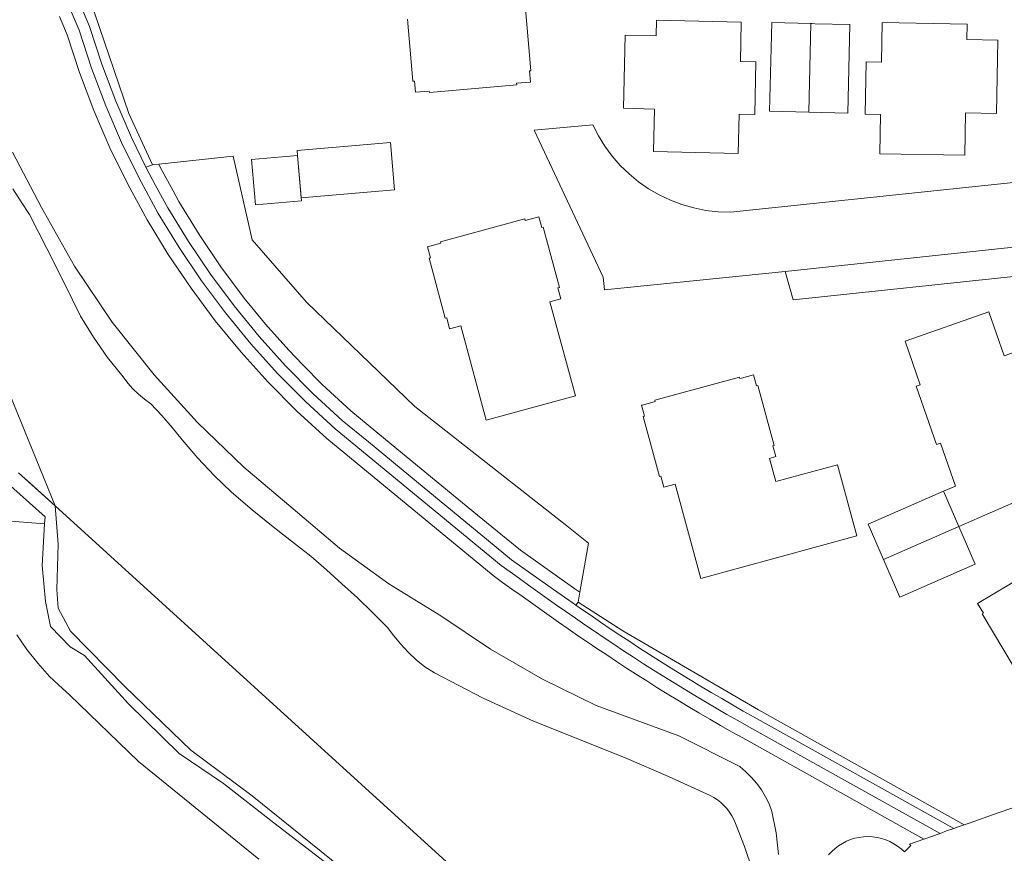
# Model space of a CAD drawing. Extents: x 140829 to 145054, y 448512 to 451778.
# Tile 133 of 152: x 144248 to 144325, y 450910 to 450975. Entities that reach past the tile are written whole.
import ezdxf

# ---------------------------------------------------------------- set-up
doc = ezdxf.new("R2010")
doc.units = 0
doc.header["$MEASUREMENT"] = 0
for name, color, linetype in [('geometrie2dBegroeidTerreindeel', 7, 'Continuous'), ('geometrie2dGebouwinstallatie', 7, 'Continuous'), ('geometrie2dGrondvlak', 7, 'Continuous'), ('geometrie2dOnbegroeidTerreindeel', 7, 'Continuous'), ('geometrie2dOndersteunendWaterdeel', 7, 'Continuous'), ('geometrie2dOverigeConstructie', 7, 'Continuous'), ('geometrie2dWaterdeel', 7, 'Continuous'), ('geometrie2dWegdeel', 7, 'Continuous')]:
    doc.layers.add(name, color=color, linetype=linetype)

msp = doc.modelspace()

# ---------------------------------------------------------------- linework, layer by layer
at = {"layer": 'geometrie2dBegroeidTerreindeel', "linetype": 'Continuous', "lineweight": 0}
for p, q in [((144252.622, 450979.851), (144256.909, 450967.234)), ((144253.849, 450974.009), (144253.244, 450975.438)), ((144251.501, 450974.795), (144252.105, 450973.361)), ((144252.105, 450973.361), (144251.501, 450974.795)), ((144252.43, 450975.164), (144253.043, 450973.71)), ((144253.043, 450973.71), (144254.006, 450970.751)), ((144254.801, 450971.079), (144253.849, 450974.009)), ((144252.105, 450973.361), (144253.062, 450970.419)), ((144253.062, 450970.419), (144252.105, 450973.361)), ((144254.006, 450970.751), (144255.106, 450967.84)), ((144255.888, 450968.195), (144254.801, 450971.079)), ((144253.062, 450970.419), (144254.179, 450967.465)), ((144254.179, 450967.465), (144253.062, 450970.419)), ((144255.106, 450967.84), (144256.341, 450964.983)), ((144257.109, 450965.367), (144255.888, 450968.195)), ((144254.179, 450967.465), (144255.432, 450964.565)), ((144255.432, 450964.565), (144254.179, 450967.465)), ((144256.909, 450967.234), (144258.751, 450963.238)), ((144258.242, 450963.045), (144257.109, 450965.367)), ((144255.432, 450964.565), (144256.817, 450961.727)), ((144256.817, 450961.727), (144255.432, 450964.565)), ((144256.341, 450964.983), (144257.706, 450962.187)), ((144250.102, 450959.922), (144247.84, 450964.226)), ((144259.235, 450963.291), (144265.019, 450963.911)), ((144265.019, 450963.911), (144266.5, 450957.409)), ((144258.751, 450963.238), (144258.242, 450963.045)), ((144258.242, 450963.045), (144258.751, 450963.238)), ((144258.968, 450961.67), (144258.242, 450963.045)), ((144258.242, 450963.045), (144258.242, 450963.045)), ((144258.751, 450963.238), (144259.235, 450963.291)), ((144259.235, 450963.291), (144259.349, 450963.057)), ((144259.349, 450963.057), (144259.235, 450963.291)), ((144259.349, 450963.057), (144260.354, 450961.222)), ((144260.354, 450961.222), (144259.349, 450963.057)), ((144257.706, 450962.187), (144259.2, 450959.457)), ((144256.817, 450961.727), (144258.335, 450958.956)), ((144258.335, 450958.956), (144256.817, 450961.727)), ((144259.939, 450959.895), (144258.968, 450961.67)), ((144260.354, 450961.222), (144260.805, 450960.395)), ((144260.805, 450960.395), (144260.354, 450961.222)), ((144252.674, 450955.349), (144250.102, 450959.922)), ((144261.542, 450957.263), (144259.939, 450959.895)), ((144260.805, 450960.395), (144262.384, 450957.804)), ((144262.384, 450957.804), (144260.805, 450960.395)), ((144259.2, 450959.457), (144260.82, 450956.799)), ((144258.335, 450958.956), (144259.978, 450956.259)), ((144259.978, 450956.259), (144258.335, 450958.956)), ((144262.384, 450957.804), (144264.077, 450955.295)), ((144264.077, 450955.295), (144262.384, 450957.804)), ((144263.262, 450954.716), (144261.542, 450957.263)), ((144266.5, 450957.409), (144270.74, 450952.541)), ((144259.978, 450956.259), (144261.748, 450953.638)), ((144261.748, 450953.638), (144259.978, 450956.259)), ((144260.82, 450956.799), (144262.563, 450954.217)), ((144255.606, 450950.998), (144252.674, 450955.349)), ((144264.077, 450955.295), (144265.887, 450952.868)), ((144265.887, 450952.868), (144264.077, 450955.295)), ((144265.099, 450952.252), (144263.262, 450954.716)), ((144262.563, 450954.217), (144264.425, 450951.721)), ((144261.748, 450953.638), (144263.638, 450951.104)), ((144263.638, 450951.104), (144261.748, 450953.638)), ((144267.048, 450949.877), (144265.099, 450952.252)), ((144265.887, 450952.868), (144267.555, 450950.834)), ((144267.555, 450950.834), (144265.887, 450952.868)), ((144270.74, 450952.541), (144279.177, 450944.43)), ((144264.425, 450951.721), (144266.402, 450949.312)), ((144258.877, 450946.887), (144255.606, 450950.998)), ((144263.638, 450951.104), (144265.644, 450948.659)), ((144265.644, 450948.659), (144263.638, 450951.104)), ((144267.555, 450950.834), (144269.355, 450948.814)), ((144269.355, 450948.814), (144267.555, 450950.834)), ((144266.402, 450949.312), (144268.49, 450946.999)), ((144269.107, 450947.596), (144267.048, 450949.877)), ((144265.644, 450948.659), (144267.762, 450946.312)), ((144267.762, 450946.312), (144265.644, 450948.659)), ((144269.355, 450948.814), (144270.422, 450947.689)), ((144270.422, 450947.689), (144269.355, 450948.814)), ((144270.422, 450947.689), (144271.963, 450946.131)), ((144271.963, 450946.131), (144270.422, 450947.689)), ((144262.256, 450943.186), (144258.877, 450946.887)), ((144268.49, 450946.999), (144270.681, 450944.786)), ((144271.269, 450945.412), (144269.107, 450947.596)), ((144267.762, 450946.312), (144269.987, 450944.066)), ((144269.987, 450944.066), (144267.762, 450946.312)), ((144271.963, 450946.131), (144274.188, 450944.087)), ((144274.188, 450944.087), (144271.963, 450946.131)), ((144273.531, 450943.332), (144271.269, 450945.412)), ((144270.681, 450944.786), (144272.975, 450942.677)), ((144269.987, 450944.066), (144272.318, 450941.923)), ((144272.318, 450941.923), (144269.987, 450944.066)), ((144274.188, 450944.087), (144276.898, 450941.858)), ((144276.898, 450941.858), (144274.188, 450944.087)), ((144279.177, 450944.43), (144291.003, 450935.136)), ((144265.866, 450939.706), (144262.256, 450943.186)), ((144275.565, 450941.659), (144273.531, 450943.332)), ((144272.975, 450942.677), (144285.888, 450932.056)), ((144272.318, 450941.923), (144285.276, 450931.265)), ((144285.276, 450931.265), (144272.318, 450941.923)), ((144279.309, 450938.58), (144275.565, 450941.659)), ((144276.898, 450941.858), (144284.057, 450935.968)), ((144284.057, 450935.968), (144276.898, 450941.858)), ((144269.694, 450936.467), (144265.866, 450939.706)), ((144246.709, 450939.114), (144250.381, 450935.827)), ((144284.923, 450933.962), (144279.309, 450938.58)), ((144273.302, 450933.397), (144269.694, 450936.467)), ((144245.223, 450935.674), (144250.35, 450935.296)), ((144250.35, 450935.296), (144245.223, 450935.674)), ((144250.381, 450935.827), (144250.35, 450935.296)), ((144284.057, 450935.968), (144287.399, 450933.229)), ((144287.399, 450933.229), (144284.057, 450935.968)), ((144250.35, 450935.296), (144250.159, 450932.032)), ((144291.003, 450935.136), (144292.707, 450933.773)), ((144286.707, 450932.494), (144284.923, 450933.962)), ((144277.149, 450930.608), (144273.302, 450933.397)), ((144287.399, 450933.229), (144291.637, 450930.23)), ((144291.637, 450930.23), (144287.399, 450933.229)), ((144292.707, 450933.773), (144292.03, 450929.955)), ((144289.973, 450930.177), (144286.707, 450932.494)), ((144250.159, 450932.032), (144250.406, 450929.236)), ((144285.888, 450932.056), (144286.6, 450931.539)), ((144286.6, 450931.539), (144287.315, 450931.023)), ((144285.276, 450931.265), (144286.013, 450930.73)), ((144286.013, 450930.73), (144285.276, 450931.265)), ((144287.315, 450931.023), (144288.033, 450930.507)), ((144281.196, 450928.129), (144277.149, 450930.608)), ((144286.013, 450930.73), (144286.73, 450930.212)), ((144286.73, 450930.212), (144286.013, 450930.73)), ((144286.73, 450930.212), (144287.45, 450929.695)), ((144287.45, 450929.695), (144286.73, 450930.212)), ((144288.033, 450930.507), (144288.753, 450929.992)), ((144288.753, 450929.992), (144289.478, 450929.478)), ((144291.428, 450929.155), (144289.973, 450930.177)), ((144291.637, 450930.23), (144292.03, 450929.955)), ((144292.03, 450929.955), (144291.637, 450930.23)), ((144250.406, 450929.236), (144250.821, 450927.281)), ((144287.45, 450929.695), (144288.173, 450929.178)), ((144288.173, 450929.178), (144287.45, 450929.695)), ((144289.478, 450929.478), (144290.206, 450928.965)), ((144292.03, 450929.955), (144291.896, 450929.201)), ((144292.03, 450929.955), (144292.03, 450929.955)), ((144288.173, 450929.178), (144288.901, 450928.662)), ((144288.901, 450928.662), (144288.173, 450929.178)), ((144288.901, 450928.662), (144289.631, 450928.147)), ((144289.631, 450928.147), (144288.901, 450928.662)), ((144290.206, 450928.965), (144290.938, 450928.452)), ((144290.938, 450928.452), (144291.675, 450927.941)), ((144291.723, 450928.95), (144291.428, 450929.155)), ((144291.723, 450928.95), (144291.896, 450929.201)), ((144291.896, 450929.201), (144291.723, 450928.95)), ((144292.162, 450928.645), (144291.723, 450928.95)), ((144291.723, 450928.95), (144291.723, 450928.95)), ((144291.896, 450929.201), (144295.368, 450926.964)), ((144292.9, 450928.138), (144292.162, 450928.645)), ((144285.073, 450925.529), (144281.196, 450928.129)), ((144289.631, 450928.147), (144290.366, 450927.632)), ((144290.366, 450927.632), (144289.631, 450928.147)), ((144291.675, 450927.941), (144292.416, 450927.43)), ((144293.644, 450927.631), (144292.9, 450928.138)), ((144250.821, 450927.281), (144252.338, 450925.703)), ((144290.366, 450927.632), (144291.106, 450927.119)), ((144291.106, 450927.119), (144290.366, 450927.632)), ((144291.106, 450927.119), (144291.851, 450926.606)), ((144291.851, 450926.606), (144291.106, 450927.119)), ((144292.416, 450927.43), (144293.163, 450926.921)), ((144293.163, 450926.921), (144293.916, 450926.413)), ((144294.394, 450927.125), (144293.644, 450927.631)), ((144295.147, 450926.621), (144294.394, 450927.125)), ((144295.368, 450926.964), (144305.923, 450920.796)), ((144248.966, 450925.515), (144248.193, 450926.653)), ((144248.193, 450926.653), (144248.966, 450925.515)), ((144291.851, 450926.606), (144292.603, 450926.094)), ((144292.603, 450926.094), (144291.851, 450926.606)), ((144293.916, 450926.413), (144294.673, 450925.908)), ((144295.908, 450926.118), (144295.147, 450926.621)), ((144249.817, 450924.432), (144248.966, 450925.515)), ((144248.966, 450925.515), (144249.817, 450924.432)), ((144252.338, 450925.703), (144253.448, 450925.038)), ((144289.109, 450923.201), (144285.073, 450925.529)), ((144292.603, 450926.094), (144293.358, 450925.583)), ((144293.358, 450925.583), (144292.603, 450926.094)), ((144293.358, 450925.583), (144294.119, 450925.075)), ((144294.119, 450925.075), (144293.358, 450925.583)), ((144294.673, 450925.908), (144295.437, 450925.402)), ((144295.437, 450925.402), (144296.207, 450924.899)), ((144296.675, 450925.617), (144295.908, 450926.118)), ((144297.447, 450925.118), (144296.675, 450925.617)), ((144253.448, 450925.038), (144256.888, 450921.28)), ((144294.119, 450925.075), (144294.887, 450924.566)), ((144294.887, 450924.566), (144294.119, 450925.075)), ((144296.207, 450924.899), (144296.984, 450924.397)), ((144298.227, 450924.62), (144297.447, 450925.118)), ((144299.014, 450924.124), (144298.227, 450924.62)), ((144250.742, 450923.41), (144249.817, 450924.432)), ((144249.817, 450924.432), (144250.742, 450923.41)), ((144294.887, 450924.566), (144295.663, 450924.06)), ((144295.663, 450924.06), (144294.887, 450924.566)), ((144295.663, 450924.06), (144296.444, 450923.555)), ((144296.444, 450923.555), (144295.663, 450924.06)), ((144296.984, 450924.397), (144297.768, 450923.897)), ((144297.768, 450923.897), (144298.559, 450923.398)), ((144299.809, 450923.631), (144299.014, 450924.124)), ((144251.734, 450922.457), (144250.742, 450923.41)), ((144250.742, 450923.41), (144251.734, 450922.457)), ((144293.294, 450921.132), (144289.109, 450923.201)), ((144296.444, 450923.555), (144297.232, 450923.053)), ((144297.232, 450923.053), (144296.444, 450923.555)), ((144298.559, 450923.398), (144299.359, 450922.901)), ((144300.61, 450923.14), (144299.809, 450923.631)), ((144301.421, 450922.65), (144300.61, 450923.14)), ((144252.3, 450921.97), (144251.734, 450922.457)), ((144251.734, 450922.457), (144252.3, 450921.97)), ((144297.232, 450923.053), (144298.029, 450922.551)), ((144298.029, 450922.551), (144297.232, 450923.053)), ((144298.029, 450922.551), (144298.834, 450922.05)), ((144298.834, 450922.05), (144298.029, 450922.551)), ((144299.359, 450922.901), (144300.165, 450922.408)), ((144300.165, 450922.408), (144300.98, 450921.915)), ((144302.24, 450922.162), (144301.421, 450922.65)), ((144257.66, 450916.771), (144252.3, 450921.97)), ((144252.3, 450921.97), (144257.66, 450916.771)), ((144298.834, 450922.05), (144299.645, 450921.553)), ((144299.645, 450921.553), (144298.834, 450922.05)), ((144299.645, 450921.553), (144300.466, 450921.058)), ((144300.466, 450921.058), (144299.645, 450921.553)), ((144300.98, 450921.915), (144301.805, 450921.424)), ((144303.068, 450921.678), (144302.24, 450922.162)), ((144303.904, 450921.195), (144303.068, 450921.678)), ((144256.888, 450921.28), (144260.814, 450917.41)), ((144299.74, 450918.78), (144293.294, 450921.132)), ((144300.466, 450921.058), (144301.296, 450920.563)), ((144301.296, 450920.563), (144300.466, 450921.058)), ((144301.805, 450921.424), (144302.637, 450920.936)), ((144302.637, 450920.936), (144303.479, 450920.451)), ((144304.751, 450920.714), (144303.904, 450921.195)), ((144305.923, 450920.796), (144321.949, 450911.86)), ((144301.296, 450920.563), (144302.134, 450920.072)), ((144302.134, 450920.072), (144301.296, 450920.563)), ((144302.134, 450920.072), (144302.982, 450919.583)), ((144302.982, 450919.583), (144302.134, 450920.072)), ((144303.479, 450920.451), (144304.331, 450919.967)), ((144305.609, 450920.235), (144304.751, 450920.714)), ((144321.141, 450911.574), (144305.609, 450920.235)), ((144302.982, 450919.583), (144303.841, 450919.096)), ((144303.841, 450919.096), (144302.982, 450919.583)), ((144304.331, 450919.967), (144305.193, 450919.487)), ((144305.193, 450919.487), (144320.069, 450911.19)), ((144304.476, 450916.393), (144299.74, 450918.78)), ((144303.841, 450919.096), (144304.705, 450918.613)), ((144304.705, 450918.613), (144303.841, 450919.096)), ((144304.705, 450918.613), (144318.819, 450910.742)), ((144318.819, 450910.742), (144304.705, 450918.613)), ((144260.814, 450917.41), (144264.282, 450915.079)), ((144267.019, 450909.17), (144257.66, 450916.771)), ((144257.66, 450916.771), (144257.66, 450916.771)), ((144257.66, 450916.771), (144267.019, 450909.17)), ((144304.957, 450915.984), (144304.476, 450916.393)), ((144305.398, 450915.545), (144304.957, 450915.984)), ((144305.799, 450915.076), (144305.398, 450915.545)), ((144264.282, 450915.079), (144268.193, 450911.999)), ((144306.161, 450914.568), (144305.799, 450915.076)), ((144306.482, 450914.038), (144306.161, 450914.568)), ((144306.754, 450913.479), (144306.482, 450914.038)), ((144306.985, 450912.9), (144306.754, 450913.479)), ((144307.32, 450911.231), (144306.985, 450912.9)), ((144268.193, 450911.999), (144272.122, 450909.007)), ((144321.479, 450911.695), (144321.141, 450911.574)), ((144321.557, 450911.723), (144321.479, 450911.695)), ((144321.949, 450911.86), (144321.557, 450911.723)), ((144307.484, 450909.531), (144307.32, 450911.231)), ((144313.435, 450910.805), (144313.102, 450910.702)), ((144313.777, 450910.878), (144313.435, 450910.805)), ((144314.124, 450910.922), (144313.777, 450910.878)), ((144314.473, 450910.935), (144314.124, 450910.922)), ((144314.822, 450910.918), (144314.473, 450910.935)), ((144315.168, 450910.87), (144314.822, 450910.918)), ((144315.509, 450910.792), (144315.168, 450910.87)), ((144320.069, 450911.19), (144318.819, 450910.742)), ((144312.172, 450910.222), (144311.895, 450910.01)), ((144312.468, 450910.409), (144312.172, 450910.222)), ((144312.778, 450910.569), (144312.468, 450910.409)), ((144313.102, 450910.702), (144312.778, 450910.569)), ((144315.842, 450910.684), (144315.509, 450910.792)), ((144316.164, 450910.548), (144315.842, 450910.684)), ((144316.472, 450910.384), (144316.164, 450910.548)), ((144316.765, 450910.194), (144316.472, 450910.384)), ((144317.04, 450909.978), (144316.765, 450910.194)), ((144317.806, 450910.239), (144317.296, 450909.74)), ((144318.819, 450910.742), (144317.702, 450910.342)), ((144317.702, 450910.342), (144317.806, 450910.239)), ((144311.636, 450909.775), (144311.399, 450909.518)), ((144311.895, 450910.01), (144311.636, 450909.775)), ((144317.296, 450909.74), (144317.04, 450909.978))]:
    msp.add_line(p, q, dxfattribs=at)
at = {"layer": 'geometrie2dGebouwinstallatie', "linetype": 'Continuous', "lineweight": 0}
for p, q in [((144266.468, 450963.65), (144270.039, 450963.961)), ((144270.039, 450963.961), (144270.347, 450960.434)), ((144266.775, 450960.122), (144266.468, 450963.65)), ((144270.347, 450960.434), (144266.775, 450960.122)), ((144266.775, 450960.122), (144266.775, 450960.122))]:
    msp.add_line(p, q, dxfattribs=at)
at = {"layer": 'geometrie2dGrondvlak', "linetype": 'Continuous', "lineweight": 0}
for p, q in [((144287.786, 450975.389), (144288.214, 450970.568)), ((144279.03, 450969.753), (144278.603, 450974.573)), ((144297.958, 450973.291), (144297.986, 450974.501)), ((144297.986, 450974.501), (144304.594, 450974.351)), ((144304.594, 450974.351), (144304.524, 450971.292)), ((144306.805, 450967.409), (144306.978, 450974.306)), ((144306.978, 450974.306), (144310.017, 450974.231)), ((144309.852, 450967.333), (144310.017, 450974.231)), ((144310.017, 450974.231), (144309.852, 450967.333)), ((144310.017, 450974.231), (144310.081, 450974.229)), ((144310.017, 450974.231), (144310.017, 450974.231)), ((144310.081, 450974.229), (144310.328, 450974.222)), ((144310.328, 450974.222), (144313.056, 450974.155)), ((144313.056, 450974.155), (144312.883, 450967.257)), ((144315.521, 450971.234), (144315.577, 450974.314)), ((144315.577, 450974.314), (144322.185, 450974.195)), ((144322.185, 450974.195), (144322.164, 450972.995)), ((144295.429, 450967.637), (144295.559, 450973.345)), ((144295.559, 450973.345), (144297.958, 450973.291)), ((144295.559, 450973.345), (144295.559, 450973.345)), ((144322.164, 450972.995), (144324.563, 450972.952)), ((144324.563, 450972.952), (144324.461, 450967.243)), ((144304.524, 450971.292), (144305.733, 450971.264)), ((144305.733, 450971.264), (144305.64, 450967.165)), ((144314.238, 450967.177), (144314.311, 450971.255)), ((144314.311, 450971.255), (144315.521, 450971.234)), ((144288.214, 450970.568), (144288.104, 450970.558)), ((144288.104, 450970.558), (144288.182, 450969.682)), ((144279.14, 450969.763), (144279.03, 450969.753)), ((144279.217, 450968.886), (144279.14, 450969.763)), ((144287.106, 450969.476), (144280.313, 450968.873)), ((144288.182, 450969.682), (144287.096, 450969.586)), ((144287.096, 450969.586), (144287.106, 450969.476)), ((144280.303, 450968.982), (144279.217, 450968.886)), ((144280.313, 450968.873), (144280.303, 450968.982)), ((144297.829, 450967.583), (144295.429, 450967.637)), ((144297.753, 450964.274), (144297.829, 450967.583)), ((144304.42, 450967.193), (144304.35, 450964.124)), ((144305.64, 450967.165), (144304.42, 450967.193)), ((144309.852, 450967.333), (144306.805, 450967.409)), ((144312.883, 450967.257), (144309.852, 450967.333)), ((144309.852, 450967.333), (144309.852, 450967.333)), ((144315.448, 450967.155), (144314.238, 450967.177)), ((144315.394, 450964.096), (144315.448, 450967.155)), ((144322.052, 450967.287), (144321.992, 450963.978)), ((144324.461, 450967.243), (144322.052, 450967.287)), ((144270.006, 450964.343), (144277.278, 450964.976)), ((144277.278, 450964.976), (144277.599, 450961.291)), ((144270.039, 450963.961), (144270.006, 450964.343)), ((144270.006, 450964.343), (144270.006, 450964.343)), ((144270.327, 450960.657), (144270.039, 450963.961)), ((144304.35, 450964.124), (144297.753, 450964.274)), ((144321.992, 450963.978), (144315.394, 450964.096)), ((144321.992, 450963.978), (144321.992, 450963.978)), ((144277.599, 450961.291), (144270.327, 450960.657)), ((144287.774, 450958.916), (144288.826, 450959.201)), ((144288.826, 450959.201), (144289.055, 450958.352)), ((144288.826, 450959.201), (144288.826, 450959.201)), ((144281.182, 450957.247), (144287.745, 450959.022)), ((144287.745, 450959.022), (144287.774, 450958.916)), ((144289.055, 450958.352), (144289.162, 450958.38)), ((144289.162, 450958.38), (144290.429, 450953.699)), ((144280.161, 450956.846), (144281.213, 450957.131)), ((144280.393, 450955.987), (144280.161, 450956.846)), ((144281.213, 450957.131), (144281.182, 450957.247)), ((144280.287, 450955.958), (144280.393, 450955.987)), ((144281.551, 450951.287), (144280.287, 450955.958)), ((144290.429, 450953.699), (144290.322, 450953.671)), ((144290.322, 450953.671), (144290.554, 450952.811)), ((144290.554, 450952.811), (144289.696, 450952.579)), ((144289.696, 450952.579), (144291.681, 450945.243)), ((144317.35, 450949.505), (144323.883, 450951.785)), ((144323.883, 450951.785), (144325.072, 450948.376)), ((144281.657, 450951.315), (144281.551, 450951.287)), ((144281.887, 450950.466), (144281.657, 450951.315)), ((144282.746, 450950.698), (144281.887, 450950.466)), ((144284.731, 450943.363), (144282.746, 450950.698)), ((144318.535, 450946.107), (144317.35, 450949.505)), ((144325.072, 450948.376), (144327.046, 450949.065)), ((144304.613, 450946.631), (144305.539, 450946.882)), ((144305.539, 450946.882), (144305.775, 450946.035)), ((144297.859, 450944.91), (144304.464, 450946.705)), ((144304.464, 450946.705), (144304.493, 450946.597)), ((144304.493, 450946.597), (144304.613, 450946.631)), ((144318.215, 450945.995), (144318.535, 450946.107)), ((144318.535, 450946.107), (144318.535, 450946.107)), ((144305.775, 450946.035), (144305.881, 450946.064)), ((144305.881, 450946.064), (144307.152, 450941.394)), ((144319.799, 450941.454), (144318.215, 450945.995)), ((144291.681, 450945.243), (144284.731, 450943.363)), ((144296.88, 450944.528), (144297.819, 450944.785)), ((144297.819, 450944.785), (144297.893, 450944.803)), ((144297.893, 450944.803), (144297.859, 450944.91)), ((144296.838, 450944.516), (144296.88, 450944.528)), ((144297.072, 450943.668), (144296.838, 450944.516)), ((144296.967, 450943.639), (144297.072, 450943.668)), ((144298.237, 450938.969), (144296.967, 450943.639)), ((144320.11, 450941.562), (144319.799, 450941.454)), ((144321.272, 450938.228), (144320.11, 450941.562)), ((144307.152, 450941.394), (144307.046, 450941.366)), ((144307.046, 450941.366), (144307.277, 450940.517)), ((144307.277, 450940.517), (144306.795, 450940.385)), ((144306.795, 450940.385), (144307.288, 450938.572)), ((144307.288, 450938.572), (144312.084, 450939.876)), ((144312.084, 450939.876), (144313.588, 450934.347)), ((144312.084, 450939.876), (144312.084, 450939.876)), ((144298.342, 450938.998), (144298.237, 450938.969)), ((144298.573, 450938.149), (144298.342, 450938.998)), ((144299.443, 450938.386), (144298.573, 450938.149)), ((144301.439, 450931.042), (144299.443, 450938.386)), ((144314.473, 450935.264), (144320.34, 450937.821)), ((144320.34, 450937.821), (144321.272, 450938.228)), ((144320.34, 450937.821), (144321.536, 450935.068)), ((144321.536, 450935.068), (144320.34, 450937.821)), ((144327.226, 450937.555), (144321.536, 450935.068)), ((144315.672, 450932.505), (144314.473, 450935.264)), ((144321.536, 450935.068), (144315.672, 450932.505)), ((144315.672, 450932.505), (144321.536, 450935.068)), ((144321.536, 450935.068), (144322.811, 450932.135)), ((144321.536, 450935.068), (144321.536, 450935.068)), ((144313.588, 450934.347), (144301.439, 450931.042)), ((144315.672, 450932.505), (144315.672, 450932.505)), ((144316.941, 450929.584), (144315.672, 450932.505)), ((144322.811, 450932.135), (144316.941, 450929.584)), ((144322.996, 450929.089), (144326.644, 450931.269)), ((144323.447, 450928.333), (144322.996, 450929.089)), ((144322.996, 450929.089), (144322.996, 450929.089)), ((144323.344, 450928.272), (144323.447, 450928.333)), ((144325.832, 450924.109), (144323.344, 450928.272))]:
    msp.add_line(p, q, dxfattribs=at)
at = {"layer": 'geometrie2dOnbegroeidTerreindeel', "linetype": 'Continuous', "lineweight": 0}
for p, q in [((144256.909, 450967.234), (144252.622, 450979.851)), ((144288.214, 450970.568), (144287.786, 450975.389)), ((144278.603, 450974.573), (144279.03, 450969.753)), ((144297.986, 450974.501), (144297.958, 450973.291)), ((144304.594, 450974.351), (144297.986, 450974.501)), ((144304.524, 450971.292), (144304.594, 450974.351)), ((144306.978, 450974.306), (144306.805, 450967.409)), ((144310.017, 450974.231), (144306.978, 450974.306)), ((144310.081, 450974.229), (144310.017, 450974.231)), ((144310.328, 450974.222), (144310.081, 450974.229)), ((144313.056, 450974.155), (144310.328, 450974.222)), ((144312.883, 450967.257), (144313.056, 450974.155)), ((144315.577, 450974.314), (144315.521, 450971.234)), ((144322.185, 450974.195), (144315.577, 450974.314)), ((144322.164, 450972.995), (144322.185, 450974.195)), ((144295.559, 450973.345), (144295.429, 450967.637)), ((144297.958, 450973.291), (144295.559, 450973.345)), ((144295.559, 450973.345), (144295.559, 450973.345)), ((144324.563, 450972.952), (144322.164, 450972.995)), ((144324.461, 450967.243), (144324.563, 450972.952)), ((144305.733, 450971.264), (144304.524, 450971.292)), ((144305.64, 450967.165), (144305.733, 450971.264)), ((144314.311, 450971.255), (144314.238, 450967.177)), ((144315.521, 450971.234), (144314.311, 450971.255)), ((144288.104, 450970.558), (144288.214, 450970.568)), ((144288.182, 450969.682), (144288.104, 450970.558)), ((144279.03, 450969.753), (144279.14, 450969.763)), ((144279.14, 450969.763), (144279.217, 450968.886)), ((144280.313, 450968.873), (144287.106, 450969.476)), ((144287.096, 450969.586), (144288.182, 450969.682)), ((144287.106, 450969.476), (144287.096, 450969.586)), ((144279.217, 450968.886), (144280.303, 450968.982)), ((144280.303, 450968.982), (144280.313, 450968.873)), ((144295.429, 450967.637), (144297.829, 450967.583)), ((144297.829, 450967.583), (144297.753, 450964.274)), ((144258.751, 450963.238), (144256.909, 450967.234)), ((144304.35, 450964.124), (144304.42, 450967.193)), ((144304.42, 450967.193), (144305.64, 450967.165)), ((144306.805, 450967.409), (144309.852, 450967.333)), ((144309.852, 450967.333), (144312.883, 450967.257)), ((144309.852, 450967.333), (144309.852, 450967.333)), ((144314.238, 450967.177), (144315.448, 450967.155)), ((144315.448, 450967.155), (144315.394, 450964.096)), ((144321.992, 450963.978), (144322.052, 450967.287)), ((144322.052, 450967.287), (144324.461, 450967.243)), ((144293.033, 450966.355), (144288.481, 450965.945)), ((144293.469, 450965.501), (144293.033, 450966.355)), ((144288.481, 450965.945), (144293.842, 450954.488)), ((144293.972, 450964.687), (144293.469, 450965.501)), ((144277.278, 450964.976), (144270.006, 450964.343)), ((144277.599, 450961.291), (144277.278, 450964.976)), ((144294.541, 450963.915), (144293.972, 450964.687)), ((144265.019, 450963.911), (144259.235, 450963.291)), ((144266.5, 450957.409), (144265.019, 450963.911)), ((144270.006, 450964.343), (144270.039, 450963.961)), ((144270.006, 450964.343), (144270.006, 450964.343)), ((144270.039, 450963.961), (144270.327, 450960.657)), ((144295.171, 450963.194), (144294.541, 450963.915)), ((144297.753, 450964.274), (144304.35, 450964.124)), ((144315.394, 450964.096), (144321.992, 450963.978)), ((144321.992, 450963.978), (144321.992, 450963.978)), ((144259.235, 450963.291), (144258.751, 450963.238)), ((144258.751, 450963.238), (144258.751, 450963.238)), ((144295.857, 450962.526), (144295.171, 450963.194)), ((144296.596, 450961.917), (144295.857, 450962.526)), ((144297.383, 450961.37), (144296.596, 450961.917)), ((144328.351, 450962.142), (144303.743, 450959.548)), ((144270.327, 450960.657), (144277.599, 450961.291)), ((144298.212, 450960.891), (144297.383, 450961.37)), ((144299.078, 450960.479), (144298.212, 450960.891)), ((144299.974, 450960.14), (144299.078, 450960.479)), ((144300.894, 450959.877), (144299.974, 450960.14)), ((144301.834, 450959.689), (144300.894, 450959.877)), ((144288.826, 450959.201), (144287.774, 450958.916)), ((144289.055, 450958.352), (144288.826, 450959.201)), ((144288.826, 450959.201), (144288.826, 450959.201)), ((144302.786, 450959.579), (144301.834, 450959.689)), ((144303.743, 450959.548), (144302.786, 450959.579)), ((144287.745, 450959.022), (144281.182, 450957.247)), ((144287.774, 450958.916), (144287.745, 450959.022)), ((144289.162, 450958.38), (144289.055, 450958.352)), ((144290.429, 450953.699), (144289.162, 450958.38)), ((144270.74, 450952.541), (144266.5, 450957.409)), ((144281.213, 450957.131), (144280.161, 450956.846)), ((144280.161, 450956.846), (144280.393, 450955.987)), ((144281.182, 450957.247), (144281.213, 450957.131)), ((144280.393, 450955.987), (144280.287, 450955.958)), ((144280.287, 450955.958), (144281.551, 450951.287)), ((144293.947, 450953.497), (144308.022, 450954.942)), ((144308.022, 450954.942), (144308.633, 450952.737)), ((144308.633, 450952.737), (144328.474, 450954.832)), ((144293.842, 450954.488), (144293.947, 450953.497)), ((144290.322, 450953.671), (144290.429, 450953.699)), ((144290.554, 450952.811), (144290.322, 450953.671)), ((144279.177, 450944.43), (144270.74, 450952.541)), ((144289.696, 450952.579), (144290.554, 450952.811)), ((144291.681, 450945.243), (144289.696, 450952.579)), ((144323.883, 450951.785), (144317.35, 450949.505)), ((144325.072, 450948.376), (144323.883, 450951.785)), ((144281.551, 450951.287), (144281.657, 450951.315)), ((144281.657, 450951.315), (144281.887, 450950.466)), ((144281.887, 450950.466), (144282.746, 450950.698)), ((144282.746, 450950.698), (144284.731, 450943.363)), ((144317.35, 450949.505), (144318.535, 450946.107)), ((144327.046, 450949.065), (144325.072, 450948.376)), ((144305.539, 450946.882), (144304.613, 450946.631)), ((144305.775, 450946.035), (144305.539, 450946.882)), ((144304.464, 450946.705), (144297.859, 450944.91)), ((144304.493, 450946.597), (144304.464, 450946.705)), ((144304.613, 450946.631), (144304.493, 450946.597)), ((144318.535, 450946.107), (144318.215, 450945.995)), ((144305.881, 450946.064), (144305.775, 450946.035)), ((144307.152, 450941.394), (144305.881, 450946.064)), ((144318.215, 450945.995), (144319.799, 450941.454)), ((144284.731, 450943.363), (144291.681, 450945.243)), ((144297.819, 450944.785), (144296.88, 450944.528)), ((144297.893, 450944.803), (144297.819, 450944.785)), ((144297.859, 450944.91), (144297.893, 450944.803)), ((144291.003, 450935.136), (144279.177, 450944.43)), ((144296.88, 450944.528), (144296.838, 450944.516)), ((144296.838, 450944.516), (144297.072, 450943.668)), ((144297.072, 450943.668), (144296.967, 450943.639)), ((144296.967, 450943.639), (144298.237, 450938.969)), ((144319.799, 450941.454), (144320.11, 450941.562)), ((144320.11, 450941.562), (144321.272, 450938.228)), ((144307.046, 450941.366), (144307.152, 450941.394)), ((144307.277, 450940.517), (144307.046, 450941.366)), ((144306.795, 450940.385), (144307.277, 450940.517)), ((144307.288, 450938.572), (144306.795, 450940.385)), ((144312.084, 450939.876), (144307.288, 450938.572)), ((144313.588, 450934.347), (144312.084, 450939.876)), ((144312.084, 450939.876), (144312.084, 450939.876)), ((144298.237, 450938.969), (144298.342, 450938.998)), ((144298.342, 450938.998), (144298.573, 450938.149)), ((144298.573, 450938.149), (144299.443, 450938.386)), ((144299.443, 450938.386), (144301.439, 450931.042)), ((144320.34, 450937.821), (144314.473, 450935.264)), ((144321.272, 450938.228), (144320.34, 450937.821)), ((144321.536, 450935.068), (144327.226, 450937.555)), ((144292.707, 450933.773), (144291.003, 450935.136)), ((144314.473, 450935.264), (144315.672, 450932.505)), ((144322.811, 450932.135), (144321.536, 450935.068)), ((144301.439, 450931.042), (144313.588, 450934.347)), ((144292.03, 450929.955), (144292.707, 450933.773)), ((144315.672, 450932.505), (144316.941, 450929.584)), ((144315.672, 450932.505), (144315.672, 450932.505)), ((144316.941, 450929.584), (144322.811, 450932.135)), ((144326.644, 450931.269), (144322.996, 450929.089)), ((144291.896, 450929.201), (144292.03, 450929.955)), ((144295.368, 450926.964), (144291.896, 450929.201)), ((144322.996, 450929.089), (144323.447, 450928.333)), ((144322.996, 450929.089), (144322.996, 450929.089)), ((144323.447, 450928.333), (144323.344, 450928.272)), ((144323.344, 450928.272), (144325.832, 450924.109)), ((144305.923, 450920.796), (144295.368, 450926.964)), ((144321.949, 450911.86), (144305.923, 450920.796)), ((144348.979, 450921.282), (144324.149, 450912.621)), ((144324.149, 450912.621), (144322.341, 450911.995)), ((144322.341, 450911.995), (144321.949, 450911.86))]:
    msp.add_line(p, q, dxfattribs=at)
at = {"layer": 'geometrie2dOndersteunendWaterdeel', "linetype": 'Continuous', "lineweight": 0}
for p, q in [((144247.84, 450964.226), (144250.102, 450959.922)), ((144248.521, 450960.368), (144247.868, 450961.376)), ((144249.163, 450959.36), (144248.521, 450960.368)), ((144250.102, 450959.922), (144252.674, 450955.349)), ((144250.51, 450956.733), (144249.163, 450959.36)), ((144251.837, 450954.107), (144250.51, 450956.733)), ((144252.674, 450955.349), (144255.606, 450950.998)), ((144253.135, 450951.461), (144251.837, 450954.107)), ((144254.149, 450949.814), (144253.135, 450951.461)), ((144255.606, 450950.998), (144258.877, 450946.887)), ((144255.253, 450948.237), (144254.149, 450949.814)), ((144256.457, 450946.73), (144255.253, 450948.237)), ((144258.877, 450946.887), (144262.256, 450943.186)), ((144256.818, 450946.251), (144256.457, 450946.73)), ((144257.22, 450945.792), (144256.818, 450946.251)), ((144257.661, 450945.374), (144257.22, 450945.792)), ((144258.122, 450944.985), (144257.661, 450945.374)), ((144258.623, 450944.636), (144258.122, 450944.985)), ((144259.465, 450943.719), (144258.623, 450944.636)), ((144260.288, 450942.781), (144259.465, 450943.719)), ((144262.256, 450943.186), (144265.866, 450939.706)), ((144261.07, 450941.823), (144260.288, 450942.781)), ((144262.284, 450940.407), (144261.07, 450941.823)), ((144263.557, 450939.05), (144262.284, 450940.407)), ((144248.318, 450939.269), (144249.501, 450938.202)), ((144265.866, 450939.706), (144269.694, 450936.467)), ((144250.381, 450935.827), (144246.709, 450939.114)), ((144264.911, 450937.764), (144263.557, 450939.05)), ((144249.501, 450938.202), (144251.159, 450936.676)), ((144266.504, 450936.388), (144264.911, 450937.764)), ((144251.159, 450936.676), (144251.393, 450933.698)), ((144268.138, 450935.053), (144266.504, 450936.388)), ((144269.694, 450936.467), (144273.302, 450933.397)), ((144250.35, 450935.296), (144250.381, 450935.827)), ((144250.159, 450932.032), (144250.35, 450935.296)), ((144250.35, 450935.296), (144250.35, 450935.296)), ((144269.801, 450933.757), (144268.138, 450935.053)), ((144251.393, 450933.698), (144251.302, 450930.175)), ((144271.074, 450932.761), (144269.801, 450933.757)), ((144273.302, 450933.397), (144277.149, 450930.608)), ((144272.307, 450931.714), (144271.074, 450932.761)), ((144250.406, 450929.236), (144250.159, 450932.032)), ((144273.49, 450930.618), (144272.307, 450931.714)), ((144251.302, 450930.175), (144251.399, 450928.712)), ((144274.703, 450929.521), (144273.49, 450930.618)), ((144277.149, 450930.608), (144281.196, 450928.129)), ((144250.821, 450927.281), (144250.406, 450929.236)), ((144275.885, 450928.394), (144274.703, 450929.521)), ((144251.399, 450928.712), (144252.355, 450926.93)), ((144277.039, 450927.228), (144275.885, 450928.394)), ((144281.196, 450928.129), (144285.073, 450925.529)), ((144252.338, 450925.703), (144250.821, 450927.281)), ((144252.355, 450926.93), (144256.591, 450922.619)), ((144277.55, 450926.559), (144277.039, 450927.228)), ((144278.092, 450925.921), (144277.55, 450926.559)), ((144253.448, 450925.038), (144252.338, 450925.703)), ((144278.664, 450925.302), (144278.092, 450925.921)), ((144285.073, 450925.529), (144289.109, 450923.201)), ((144256.888, 450921.28), (144253.448, 450925.038)), ((144279.285, 450924.704), (144278.664, 450925.302)), ((144279.967, 450924.166), (144279.285, 450924.704)), ((144280.698, 450923.698), (144279.967, 450924.166)), ((144284.503, 450921.718), (144280.698, 450923.698)), ((144289.109, 450923.201), (144293.294, 450921.132)), ((144256.591, 450922.619), (144261.745, 450917.664)), ((144288.408, 450919.929), (144284.503, 450921.718)), ((144260.814, 450917.41), (144256.888, 450921.28)), ((144293.294, 450921.132), (144299.74, 450918.78)), ((144292.392, 450918.33), (144288.408, 450919.929)), ((144299.74, 450918.78), (144304.476, 450916.393)), ((144295.685, 450917.019), (144292.392, 450918.33)), ((144264.282, 450915.079), (144260.814, 450917.41)), ((144261.745, 450917.664), (144266.508, 450914.111)), ((144298.938, 450915.628), (144295.685, 450917.019)), ((144304.476, 450916.393), (144304.957, 450915.984)), ((144302.162, 450914.147), (144298.938, 450915.628)), ((144304.957, 450915.984), (144305.398, 450915.545)), ((144305.398, 450915.545), (144305.799, 450915.076)), ((144268.193, 450911.999), (144264.282, 450915.079)), ((144305.799, 450915.076), (144306.161, 450914.568)), ((144266.508, 450914.111), (144276.192, 450906.304)), ((144302.453, 450913.987), (144302.162, 450914.147)), ((144302.733, 450913.808), (144302.453, 450913.987)), ((144306.161, 450914.568), (144306.482, 450914.038)), ((144306.482, 450914.038), (144306.754, 450913.479)), ((144303.004, 450913.599), (144302.733, 450913.808)), ((144303.244, 450913.37), (144303.004, 450913.599)), ((144303.475, 450913.12), (144303.244, 450913.37)), ((144303.676, 450912.851), (144303.475, 450913.12)), ((144306.754, 450913.479), (144306.985, 450912.9)), ((144303.856, 450912.561), (144303.676, 450912.851)), ((144304.007, 450912.262), (144303.856, 450912.561)), ((144306.985, 450912.9), (144307.32, 450911.231)), ((144272.122, 450909.007), (144268.193, 450911.999)), ((144304.138, 450911.952), (144304.007, 450912.262)), ((144304.853, 450910.154), (144304.138, 450911.952)), ((144307.32, 450911.231), (144307.484, 450909.531)), ((144305.478, 450908.326), (144304.853, 450910.154))]:
    msp.add_line(p, q, dxfattribs=at)
at = {"layer": 'geometrie2dOverigeConstructie', "linetype": 'Continuous', "lineweight": 0}
for p, q in [((144251.159, 450936.676), (144225.898, 450998.844)), ((144247.868, 450961.376), (144248.521, 450960.368)), ((144248.521, 450960.368), (144249.163, 450959.36)), ((144249.163, 450959.36), (144250.51, 450956.733)), ((144250.51, 450956.733), (144251.837, 450954.107)), ((144251.837, 450954.107), (144253.135, 450951.461)), ((144253.135, 450951.461), (144254.149, 450949.814)), ((144254.149, 450949.814), (144255.253, 450948.237)), ((144255.253, 450948.237), (144256.457, 450946.73)), ((144256.457, 450946.73), (144256.818, 450946.251)), ((144256.818, 450946.251), (144257.22, 450945.792)), ((144257.22, 450945.792), (144257.661, 450945.374)), ((144257.661, 450945.374), (144258.122, 450944.985)), ((144258.122, 450944.985), (144258.623, 450944.636)), ((144258.623, 450944.636), (144259.465, 450943.719)), ((144259.465, 450943.719), (144260.288, 450942.781)), ((144260.288, 450942.781), (144261.07, 450941.823)), ((144261.07, 450941.823), (144262.284, 450940.407)), ((144262.284, 450940.407), (144263.557, 450939.05)), ((144248.318, 450939.269), (144251.159, 450936.676)), ((144263.557, 450939.05), (144264.911, 450937.764)), ((144264.911, 450937.764), (144266.504, 450936.388)), ((144251.393, 450933.698), (144251.159, 450936.676)), ((144251.159, 450936.676), (144319.603, 450874.523)), ((144266.504, 450936.388), (144268.138, 450935.053)), ((144268.138, 450935.053), (144269.801, 450933.757)), ((144251.302, 450930.175), (144251.393, 450933.698)), ((144269.801, 450933.757), (144271.074, 450932.761)), ((144271.074, 450932.761), (144272.307, 450931.714)), ((144272.307, 450931.714), (144273.49, 450930.618)), ((144251.399, 450928.712), (144251.302, 450930.175)), ((144273.49, 450930.618), (144274.703, 450929.521)), ((144274.703, 450929.521), (144275.885, 450928.394)), ((144252.355, 450926.93), (144251.399, 450928.712)), ((144275.885, 450928.394), (144277.039, 450927.228)), ((144256.591, 450922.619), (144252.355, 450926.93)), ((144277.039, 450927.228), (144277.55, 450926.559)), ((144277.55, 450926.559), (144278.092, 450925.921)), ((144278.092, 450925.921), (144278.664, 450925.302)), ((144278.664, 450925.302), (144279.285, 450924.704)), ((144279.285, 450924.704), (144279.967, 450924.166)), ((144279.967, 450924.166), (144280.698, 450923.698)), ((144280.698, 450923.698), (144284.503, 450921.718)), ((144261.745, 450917.664), (144256.591, 450922.619)), ((144284.503, 450921.718), (144288.408, 450919.929)), ((144288.408, 450919.929), (144292.392, 450918.33)), ((144292.392, 450918.33), (144295.685, 450917.019)), ((144266.508, 450914.111), (144261.745, 450917.664)), ((144295.685, 450917.019), (144298.938, 450915.628)), ((144298.938, 450915.628), (144302.162, 450914.147)), ((144276.192, 450906.304), (144266.508, 450914.111)), ((144302.162, 450914.147), (144302.453, 450913.987)), ((144302.453, 450913.987), (144302.733, 450913.808)), ((144302.733, 450913.808), (144303.004, 450913.599)), ((144303.004, 450913.599), (144303.244, 450913.37)), ((144303.244, 450913.37), (144303.475, 450913.12)), ((144303.475, 450913.12), (144303.676, 450912.851)), ((144303.676, 450912.851), (144303.856, 450912.561)), ((144303.856, 450912.561), (144304.007, 450912.262)), ((144304.007, 450912.262), (144304.138, 450911.952)), ((144304.138, 450911.952), (144304.853, 450910.154)), ((144304.853, 450910.154), (144305.478, 450908.326))]:
    msp.add_line(p, q, dxfattribs=at)
at = {"layer": 'geometrie2dWaterdeel', "linetype": 'Continuous', "lineweight": 0}
for p, q in [((144247.868, 450961.376), (144248.521, 450960.368)), ((144248.521, 450960.368), (144249.163, 450959.36)), ((144249.163, 450959.36), (144250.51, 450956.733)), ((144250.51, 450956.733), (144251.837, 450954.107)), ((144251.837, 450954.107), (144253.135, 450951.461)), ((144253.135, 450951.461), (144254.149, 450949.814)), ((144254.149, 450949.814), (144255.253, 450948.237)), ((144255.253, 450948.237), (144256.457, 450946.73)), ((144256.457, 450946.73), (144256.818, 450946.251)), ((144256.818, 450946.251), (144257.22, 450945.792)), ((144257.22, 450945.792), (144257.661, 450945.374)), ((144257.661, 450945.374), (144258.122, 450944.985)), ((144258.122, 450944.985), (144258.623, 450944.636)), ((144258.623, 450944.636), (144259.465, 450943.719)), ((144259.465, 450943.719), (144260.288, 450942.781)), ((144260.288, 450942.781), (144261.07, 450941.823)), ((144261.07, 450941.823), (144262.284, 450940.407)), ((144262.284, 450940.407), (144263.557, 450939.05)), ((144249.501, 450938.202), (144248.318, 450939.269)), ((144263.557, 450939.05), (144264.911, 450937.764)), ((144251.159, 450936.676), (144249.501, 450938.202)), ((144264.911, 450937.764), (144266.504, 450936.388)), ((144251.393, 450933.698), (144251.159, 450936.676)), ((144266.504, 450936.388), (144268.138, 450935.053)), ((144268.138, 450935.053), (144269.801, 450933.757)), ((144251.302, 450930.175), (144251.393, 450933.698)), ((144269.801, 450933.757), (144271.074, 450932.761)), ((144271.074, 450932.761), (144272.307, 450931.714)), ((144272.307, 450931.714), (144273.49, 450930.618)), ((144251.399, 450928.712), (144251.302, 450930.175)), ((144273.49, 450930.618), (144274.703, 450929.521)), ((144274.703, 450929.521), (144275.885, 450928.394)), ((144252.355, 450926.93), (144251.399, 450928.712)), ((144275.885, 450928.394), (144277.039, 450927.228)), ((144256.591, 450922.619), (144252.355, 450926.93)), ((144277.039, 450927.228), (144277.55, 450926.559)), ((144277.55, 450926.559), (144278.092, 450925.921)), ((144278.092, 450925.921), (144278.664, 450925.302)), ((144278.664, 450925.302), (144279.285, 450924.704)), ((144279.285, 450924.704), (144279.967, 450924.166)), ((144279.967, 450924.166), (144280.698, 450923.698)), ((144280.698, 450923.698), (144284.503, 450921.718)), ((144261.745, 450917.664), (144256.591, 450922.619)), ((144284.503, 450921.718), (144288.408, 450919.929)), ((144288.408, 450919.929), (144292.392, 450918.33)), ((144292.392, 450918.33), (144295.685, 450917.019)), ((144266.508, 450914.111), (144261.745, 450917.664)), ((144295.685, 450917.019), (144298.938, 450915.628)), ((144298.938, 450915.628), (144302.162, 450914.147)), ((144276.192, 450906.304), (144266.508, 450914.111)), ((144302.162, 450914.147), (144302.453, 450913.987)), ((144302.453, 450913.987), (144302.733, 450913.808)), ((144302.733, 450913.808), (144303.004, 450913.599)), ((144303.004, 450913.599), (144303.244, 450913.37)), ((144303.244, 450913.37), (144303.475, 450913.12)), ((144303.475, 450913.12), (144303.676, 450912.851)), ((144303.676, 450912.851), (144303.856, 450912.561)), ((144303.856, 450912.561), (144304.007, 450912.262)), ((144304.007, 450912.262), (144304.138, 450911.952)), ((144304.138, 450911.952), (144304.853, 450910.154)), ((144304.853, 450910.154), (144305.478, 450908.326))]:
    msp.add_line(p, q, dxfattribs=at)
at = {"layer": 'geometrie2dWegdeel', "linetype": 'Continuous', "lineweight": 0}
for p, q in [((144253.244, 450975.438), (144253.849, 450974.009)), ((144253.043, 450973.71), (144252.43, 450975.164)), ((144254.006, 450970.751), (144253.043, 450973.71)), ((144253.849, 450974.009), (144254.801, 450971.079)), ((144255.106, 450967.84), (144254.006, 450970.751)), ((144254.801, 450971.079), (144255.888, 450968.195)), ((144256.341, 450964.983), (144255.106, 450967.84)), ((144255.888, 450968.195), (144257.109, 450965.367)), ((144288.481, 450965.945), (144293.033, 450966.355)), ((144293.033, 450966.355), (144293.469, 450965.501)), ((144257.109, 450965.367), (144258.242, 450963.045)), ((144293.842, 450954.488), (144288.481, 450965.945)), ((144293.469, 450965.501), (144293.972, 450964.687)), ((144257.706, 450962.187), (144256.341, 450964.983)), ((144293.972, 450964.687), (144294.541, 450963.915)), ((144294.541, 450963.915), (144295.171, 450963.194)), ((144258.242, 450963.045), (144258.968, 450961.67)), ((144295.171, 450963.194), (144295.857, 450962.526)), ((144259.2, 450959.457), (144257.706, 450962.187)), ((144295.857, 450962.526), (144296.596, 450961.917)), ((144258.968, 450961.67), (144259.939, 450959.895)), ((144296.596, 450961.917), (144297.383, 450961.37)), ((144303.743, 450959.548), (144328.351, 450962.142)), ((144297.383, 450961.37), (144298.212, 450960.891)), ((144298.212, 450960.891), (144299.078, 450960.479)), ((144259.939, 450959.895), (144261.542, 450957.263)), ((144299.078, 450960.479), (144299.974, 450960.14)), ((144299.974, 450960.14), (144300.894, 450959.877)), ((144300.894, 450959.877), (144301.834, 450959.689)), ((144260.82, 450956.799), (144259.2, 450959.457)), ((144301.834, 450959.689), (144302.786, 450959.579)), ((144302.786, 450959.579), (144303.743, 450959.548)), ((144261.542, 450957.263), (144263.262, 450954.716)), ((144330.292, 450957.316), (144308.022, 450954.942)), ((144308.022, 450954.942), (144330.292, 450957.316)), ((144262.563, 450954.217), (144260.82, 450956.799)), ((144263.262, 450954.716), (144265.099, 450952.252)), ((144308.022, 450954.942), (144293.947, 450953.497)), ((144308.022, 450954.942), (144308.022, 450954.942)), ((144308.633, 450952.737), (144308.022, 450954.942)), ((144328.474, 450954.832), (144308.633, 450952.737)), ((144264.425, 450951.721), (144262.563, 450954.217)), ((144293.947, 450953.497), (144293.842, 450954.488)), ((144265.099, 450952.252), (144267.048, 450949.877)), ((144266.402, 450949.312), (144264.425, 450951.721)), ((144268.49, 450946.999), (144266.402, 450949.312)), ((144267.048, 450949.877), (144269.107, 450947.596)), ((144270.681, 450944.786), (144268.49, 450946.999)), ((144269.107, 450947.596), (144271.269, 450945.412)), ((144271.269, 450945.412), (144273.531, 450943.332)), ((144272.975, 450942.677), (144270.681, 450944.786)), ((144273.531, 450943.332), (144275.565, 450941.659)), ((144285.888, 450932.056), (144272.975, 450942.677)), ((144275.565, 450941.659), (144279.309, 450938.58)), ((144279.309, 450938.58), (144284.923, 450933.962)), ((144284.923, 450933.962), (144286.707, 450932.494)), ((144286.707, 450932.494), (144289.973, 450930.177)), ((144286.6, 450931.539), (144285.888, 450932.056)), ((144287.315, 450931.023), (144286.6, 450931.539)), ((144288.033, 450930.507), (144287.315, 450931.023)), ((144288.753, 450929.992), (144288.033, 450930.507)), ((144289.478, 450929.478), (144288.753, 450929.992)), ((144289.973, 450930.177), (144291.428, 450929.155)), ((144290.206, 450928.965), (144289.478, 450929.478)), ((144290.938, 450928.452), (144290.206, 450928.965)), ((144291.675, 450927.941), (144290.938, 450928.452)), ((144291.428, 450929.155), (144291.723, 450928.95)), ((144291.723, 450928.95), (144292.162, 450928.645)), ((144292.162, 450928.645), (144292.9, 450928.138)), ((144292.416, 450927.43), (144291.675, 450927.941)), ((144292.9, 450928.138), (144293.644, 450927.631)), ((144293.163, 450926.921), (144292.416, 450927.43)), ((144293.916, 450926.413), (144293.163, 450926.921)), ((144293.644, 450927.631), (144294.394, 450927.125)), ((144294.394, 450927.125), (144295.147, 450926.621)), ((144294.673, 450925.908), (144293.916, 450926.413)), ((144295.147, 450926.621), (144295.908, 450926.118)), ((144295.437, 450925.402), (144294.673, 450925.908)), ((144296.207, 450924.899), (144295.437, 450925.402)), ((144295.908, 450926.118), (144296.675, 450925.617)), ((144296.675, 450925.617), (144297.447, 450925.118)), ((144296.984, 450924.397), (144296.207, 450924.899)), ((144297.447, 450925.118), (144298.227, 450924.62)), ((144298.227, 450924.62), (144299.014, 450924.124)), ((144297.768, 450923.897), (144296.984, 450924.397)), ((144298.559, 450923.398), (144297.768, 450923.897)), ((144299.014, 450924.124), (144299.809, 450923.631)), ((144299.359, 450922.901), (144298.559, 450923.398)), ((144299.809, 450923.631), (144300.61, 450923.14)), ((144300.61, 450923.14), (144301.421, 450922.65)), ((144300.165, 450922.408), (144299.359, 450922.901)), ((144300.98, 450921.915), (144300.165, 450922.408)), ((144301.421, 450922.65), (144302.24, 450922.162)), ((144301.805, 450921.424), (144300.98, 450921.915)), ((144302.24, 450922.162), (144303.068, 450921.678)), ((144303.068, 450921.678), (144303.904, 450921.195)), ((144302.637, 450920.936), (144301.805, 450921.424)), ((144303.479, 450920.451), (144302.637, 450920.936)), ((144303.904, 450921.195), (144304.751, 450920.714)), ((144324.149, 450912.621), (144348.979, 450921.282)), ((144304.331, 450919.967), (144303.479, 450920.451)), ((144304.751, 450920.714), (144305.609, 450920.235)), ((144305.609, 450920.235), (144321.141, 450911.574)), ((144305.193, 450919.487), (144304.331, 450919.967)), ((144320.069, 450911.19), (144305.193, 450919.487)), ((144322.341, 450911.995), (144324.149, 450912.621)), ((144320.581, 450911.374), (144321.141, 450911.574)), ((144321.141, 450911.574), (144320.581, 450911.374)), ((144321.141, 450911.574), (144321.479, 450911.695)), ((144321.479, 450911.695), (144321.557, 450911.723)), ((144321.557, 450911.723), (144321.949, 450911.86)), ((144321.949, 450911.86), (144322.341, 450911.995)), ((144313.102, 450910.702), (144313.435, 450910.805)), ((144313.435, 450910.805), (144313.777, 450910.878)), ((144313.777, 450910.878), (144314.124, 450910.922)), ((144314.124, 450910.922), (144314.473, 450910.935)), ((144314.473, 450910.935), (144314.822, 450910.918)), ((144314.822, 450910.918), (144315.168, 450910.87)), ((144315.168, 450910.87), (144315.509, 450910.792)), ((144318.819, 450910.742), (144320.069, 450911.19)), ((144320.069, 450911.19), (144320.581, 450911.374)), ((144320.581, 450911.374), (144320.069, 450911.19)), ((144311.895, 450910.01), (144312.172, 450910.222)), ((144312.172, 450910.222), (144312.468, 450910.409)), ((144312.468, 450910.409), (144312.778, 450910.569)), ((144312.778, 450910.569), (144313.102, 450910.702)), ((144315.509, 450910.792), (144315.842, 450910.684)), ((144315.842, 450910.684), (144316.164, 450910.548)), ((144316.164, 450910.548), (144316.472, 450910.384)), ((144316.472, 450910.384), (144316.765, 450910.194)), ((144316.765, 450910.194), (144317.04, 450909.978)), ((144317.296, 450909.74), (144317.806, 450910.239)), ((144317.702, 450910.342), (144318.819, 450910.742)), ((144317.806, 450910.239), (144317.702, 450910.342)), ((144311.399, 450909.518), (144311.636, 450909.775)), ((144311.636, 450909.775), (144311.895, 450910.01)), ((144317.04, 450909.978), (144317.296, 450909.74))]:
    msp.add_line(p, q, dxfattribs=at)

doc.saveas('drawing.dxf')
